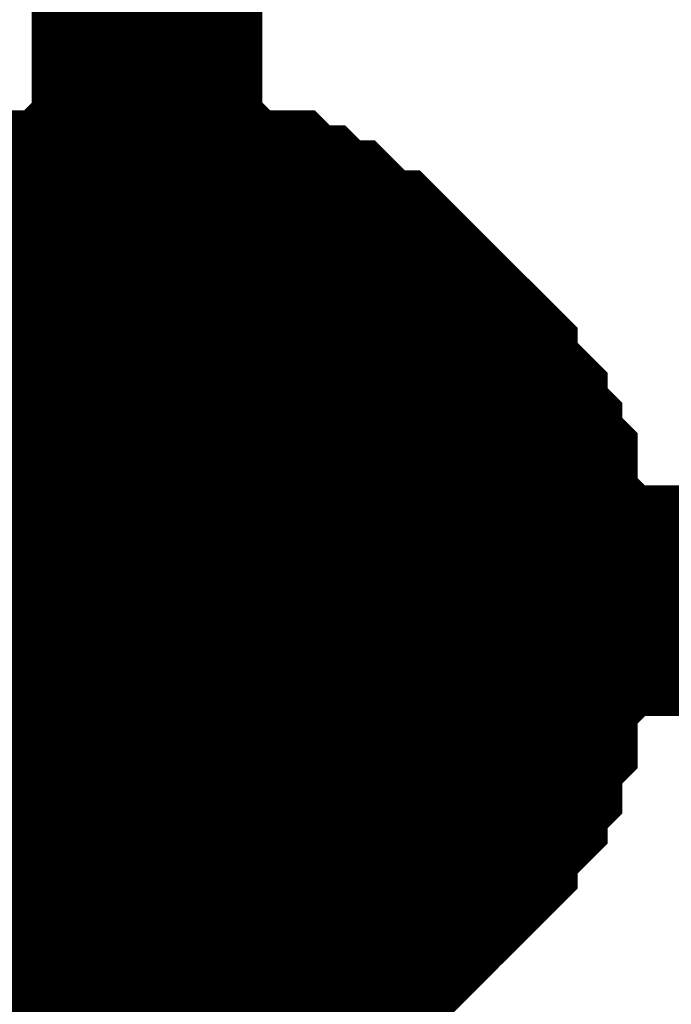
# Model space of a CAD drawing. Header units: inches. Extents: x 0 to 292, y 0 to 193.
# Tile 114 of 189: x 140.819 to 141.665, y 128.253 to 129.533. Entities that reach past the tile are written whole.
import ezdxf

# ---------------------------------------------------------------- set-up
doc = ezdxf.new("R2010")
doc.units = ezdxf.units.IN
doc.layers.add('Sheet', color=255, linetype='Continuous')

msp = doc.modelspace()

# ---------------------------------------------------------------- linework, layer by layer
at = {"layer": 'Sheet'}
for points in [[(116.6491, 125.7957, 0.2997, 0.2997, 0), (140.9842, 125.7957, 0.2997, 0.2997, 0), (140.9842, 128.7778, 0.2997, 0.2997, 0), (140.9842, 141.2131, 0.2997, 0.2997, 0), (140.9842, 144.1563, 0.2997, 0.2997, 0)], [(140.653, 129.1676, 0.2997, 0.2997, 0), (140.6725, 129.1871, 0.2997, 0.2997, 0), (140.692, 129.1871, 0.2997, 0.2997, 0), (140.7115, 129.2066, 0.2997, 0.2997, 0), (140.7309, 129.2261, 0.2997, 0.2997, 0), (140.7504, 129.2261, 0.2997, 0.2997, 0), (140.7894, 129.2456, 0.2997, 0.2997, 0), (140.8089, 129.2456, 0.2997, 0.2997, 0), (140.8284, 129.2651, 0.2997, 0.2997, 0), (140.8478, 129.2651, 0.2997, 0.2997, 0), (140.8868, 129.2651, 0.2997, 0.2997, 0), (140.9063, 129.2846, 0.2997, 0.2997, 0), (140.9258, 129.2846, 0.2997, 0.2997, 0), (140.9647, 129.2846, 0.2997, 0.2997, 0), (140.9842, 129.2846, 0.2997, 0.2997, 0)], [(140.653, 129.1676, 0.2997, 0.2997, 0), (140.6725, 129.1871, 0.2997, 0.2997, 0), (140.692, 129.1871, 0.2997, 0.2997, 0), (140.7115, 129.2066, 0.2997, 0.2997, 0), (140.7309, 129.2261, 0.2997, 0.2997, 0), (140.7504, 129.2261, 0.2997, 0.2997, 0), (140.7894, 129.2456, 0.2997, 0.2997, 0), (140.8089, 129.2456, 0.2997, 0.2997, 0), (140.8284, 129.2651, 0.2997, 0.2997, 0), (140.8478, 129.2651, 0.2997, 0.2997, 0), (140.8868, 129.2651, 0.2997, 0.2997, 0), (140.9063, 129.2846, 0.2997, 0.2997, 0), (140.9258, 129.2846, 0.2997, 0.2997, 0), (140.9647, 129.2846, 0.2997, 0.2997, 0), (140.9842, 129.2846, 0.2997, 0.2997, 0)], [(140.653, 129.1676, 0.2997, 0.2997, 0), (140.6725, 129.1871, 0.2997, 0.2997, 0), (140.692, 129.1871, 0.2997, 0.2997, 0), (140.7115, 129.2066, 0.2997, 0.2997, 0), (140.7309, 129.2261, 0.2997, 0.2997, 0), (140.7504, 129.2261, 0.2997, 0.2997, 0), (140.7894, 129.2456, 0.2997, 0.2997, 0), (140.8089, 129.2456, 0.2997, 0.2997, 0), (140.8284, 129.2651, 0.2997, 0.2997, 0), (140.8478, 129.2651, 0.2997, 0.2997, 0), (140.8868, 129.2651, 0.2997, 0.2997, 0), (140.9063, 129.2846, 0.2997, 0.2997, 0), (140.9258, 129.2846, 0.2997, 0.2997, 0), (140.9647, 129.2846, 0.2997, 0.2997, 0), (140.9842, 129.2846, 0.2997, 0.2997, 0)], [(140.653, 129.1676, 0.2997, 0.2997, 0), (140.6725, 129.1871, 0.2997, 0.2997, 0), (140.692, 129.1871, 0.2997, 0.2997, 0), (140.7115, 129.2066, 0.2997, 0.2997, 0), (140.7309, 129.2261, 0.2997, 0.2997, 0), (140.7504, 129.2261, 0.2997, 0.2997, 0), (140.7894, 129.2456, 0.2997, 0.2997, 0), (140.8089, 129.2456, 0.2997, 0.2997, 0), (140.8284, 129.2651, 0.2997, 0.2997, 0), (140.8478, 129.2651, 0.2997, 0.2997, 0), (140.8868, 129.2651, 0.2997, 0.2997, 0), (140.9063, 129.2846, 0.2997, 0.2997, 0), (140.9258, 129.2846, 0.2997, 0.2997, 0), (140.9647, 129.2846, 0.2997, 0.2997, 0), (140.9842, 129.2846, 0.2997, 0.2997, 0)], [(140.9842, 129.2846, 0.2997, 0.2997, 0), (140.9842, 129.2846, 0.2997, 0.2997, 0)], [(140.9842, 129.2846, 0.2997, 0.2997, 0), (141.0037, 129.2846, 0.2997, 0.2997, 0), (141.0427, 129.2846, 0.2997, 0.2997, 0), (141.0622, 129.2846, 0.2997, 0.2997, 0), (141.0817, 129.2651, 0.2997, 0.2997, 0), (141.1011, 129.2651, 0.2997, 0.2997, 0), (141.1401, 129.2651, 0.2997, 0.2997, 0), (141.1596, 129.2456, 0.2997, 0.2997, 0), (141.1791, 129.2456, 0.2997, 0.2997, 0), (141.1986, 129.2261, 0.2997, 0.2997, 0), (141.218, 129.2261, 0.2997, 0.2997, 0), (141.2375, 129.2066, 0.2997, 0.2997, 0), (141.257, 129.1871, 0.2997, 0.2997, 0), (141.2765, 129.1871, 0.2997, 0.2997, 0), (141.296, 129.1676, 0.2997, 0.2997, 0), (141.3155, 129.1481, 0.2997, 0.2997, 0), (141.3349, 129.1286, 0.2997, 0.2997, 0), (141.3544, 129.1091, 0.2997, 0.2997, 0), (141.3739, 129.0897, 0.2997, 0.2997, 0), (141.3934, 129.0702, 0.2997, 0.2997, 0), (141.3934, 129.0507, 0.2997, 0.2997, 0), (141.4129, 129.0312, 0.2997, 0.2997, 0), (141.4324, 129.0117, 0.2997, 0.2997, 0), (141.4324, 128.9922, 0.2997, 0.2997, 0), (141.4518, 128.9727, 0.2997, 0.2997, 0), (141.4518, 128.9532, 0.2997, 0.2997, 0), (141.4713, 128.9337, 0.2997, 0.2997, 0), (141.4713, 128.8947, 0.2997, 0.2997, 0), (141.4713, 128.8753, 0.2997, 0.2997, 0), (141.4908, 128.8558, 0.2997, 0.2997, 0), (141.4908, 128.8363, 0.2997, 0.2997, 0), (141.4908, 128.7973, 0.2997, 0.2997, 0), (141.4908, 128.7778, 0.2997, 0.2997, 0)], [(140.9842, 129.2846, 0.2997, 0.2997, 0), (140.9842, 129.2846, 0.2997, 0.2997, 0)], [(140.9842, 129.2846, 0.2997, 0.2997, 0), (141.0037, 129.2846, 0.2997, 0.2997, 0), (141.0427, 129.2846, 0.2997, 0.2997, 0), (141.0622, 129.2846, 0.2997, 0.2997, 0), (141.0817, 129.2651, 0.2997, 0.2997, 0), (141.1011, 129.2651, 0.2997, 0.2997, 0), (141.1401, 129.2651, 0.2997, 0.2997, 0), (141.1596, 129.2456, 0.2997, 0.2997, 0), (141.1791, 129.2456, 0.2997, 0.2997, 0), (141.1986, 129.2261, 0.2997, 0.2997, 0), (141.218, 129.2261, 0.2997, 0.2997, 0), (141.2375, 129.2066, 0.2997, 0.2997, 0), (141.257, 129.1871, 0.2997, 0.2997, 0), (141.2765, 129.1871, 0.2997, 0.2997, 0), (141.296, 129.1676, 0.2997, 0.2997, 0), (141.3155, 129.1481, 0.2997, 0.2997, 0), (141.3349, 129.1286, 0.2997, 0.2997, 0), (141.3544, 129.1091, 0.2997, 0.2997, 0), (141.3739, 129.0897, 0.2997, 0.2997, 0), (141.3934, 129.0702, 0.2997, 0.2997, 0), (141.3934, 129.0507, 0.2997, 0.2997, 0), (141.4129, 129.0312, 0.2997, 0.2997, 0), (141.4324, 129.0117, 0.2997, 0.2997, 0), (141.4324, 128.9922, 0.2997, 0.2997, 0), (141.4518, 128.9727, 0.2997, 0.2997, 0), (141.4518, 128.9532, 0.2997, 0.2997, 0), (141.4713, 128.9337, 0.2997, 0.2997, 0), (141.4713, 128.8947, 0.2997, 0.2997, 0), (141.4713, 128.8753, 0.2997, 0.2997, 0), (141.4908, 128.8558, 0.2997, 0.2997, 0), (141.4908, 128.8363, 0.2997, 0.2997, 0), (141.4908, 128.7973, 0.2997, 0.2997, 0), (141.4908, 128.7778, 0.2997, 0.2997, 0)], [(140.9842, 129.2846, 0.2997, 0.2997, 0), (140.9842, 129.2846, 0.2997, 0.2997, 0)], [(140.9842, 129.2846, 0.2997, 0.2997, 0), (141.0037, 129.2846, 0.2997, 0.2997, 0), (141.0427, 129.2846, 0.2997, 0.2997, 0), (141.0622, 129.2846, 0.2997, 0.2997, 0), (141.0817, 129.2651, 0.2997, 0.2997, 0), (141.1011, 129.2651, 0.2997, 0.2997, 0), (141.1401, 129.2651, 0.2997, 0.2997, 0), (141.1596, 129.2456, 0.2997, 0.2997, 0), (141.1791, 129.2456, 0.2997, 0.2997, 0), (141.1986, 129.2261, 0.2997, 0.2997, 0), (141.218, 129.2261, 0.2997, 0.2997, 0), (141.2375, 129.2066, 0.2997, 0.2997, 0), (141.257, 129.1871, 0.2997, 0.2997, 0), (141.2765, 129.1871, 0.2997, 0.2997, 0), (141.296, 129.1676, 0.2997, 0.2997, 0), (141.3155, 129.1481, 0.2997, 0.2997, 0), (141.3349, 129.1286, 0.2997, 0.2997, 0), (141.3544, 129.1091, 0.2997, 0.2997, 0), (141.3739, 129.0897, 0.2997, 0.2997, 0), (141.3934, 129.0702, 0.2997, 0.2997, 0), (141.3934, 129.0507, 0.2997, 0.2997, 0), (141.4129, 129.0312, 0.2997, 0.2997, 0), (141.4324, 129.0117, 0.2997, 0.2997, 0), (141.4324, 128.9922, 0.2997, 0.2997, 0), (141.4518, 128.9727, 0.2997, 0.2997, 0), (141.4518, 128.9532, 0.2997, 0.2997, 0), (141.4713, 128.9337, 0.2997, 0.2997, 0), (141.4713, 128.8947, 0.2997, 0.2997, 0), (141.4713, 128.8753, 0.2997, 0.2997, 0), (141.4908, 128.8558, 0.2997, 0.2997, 0), (141.4908, 128.8363, 0.2997, 0.2997, 0), (141.4908, 128.7973, 0.2997, 0.2997, 0), (141.4908, 128.7778, 0.2997, 0.2997, 0)], [(140.9842, 129.2846, 0.2997, 0.2997, 0), (140.9842, 129.2846, 0.2997, 0.2997, 0)], [(140.9842, 129.2846, 0.2997, 0.2997, 0), (141.0037, 129.2846, 0.2997, 0.2997, 0), (141.0427, 129.2846, 0.2997, 0.2997, 0), (141.0622, 129.2846, 0.2997, 0.2997, 0), (141.0817, 129.2651, 0.2997, 0.2997, 0), (141.1011, 129.2651, 0.2997, 0.2997, 0), (141.1401, 129.2651, 0.2997, 0.2997, 0), (141.1596, 129.2456, 0.2997, 0.2997, 0), (141.1791, 129.2456, 0.2997, 0.2997, 0), (141.1986, 129.2261, 0.2997, 0.2997, 0), (141.218, 129.2261, 0.2997, 0.2997, 0), (141.2375, 129.2066, 0.2997, 0.2997, 0), (141.257, 129.1871, 0.2997, 0.2997, 0), (141.2765, 129.1871, 0.2997, 0.2997, 0), (141.296, 129.1676, 0.2997, 0.2997, 0), (141.3155, 129.1481, 0.2997, 0.2997, 0), (141.3349, 129.1286, 0.2997, 0.2997, 0), (141.3544, 129.1091, 0.2997, 0.2997, 0), (141.3739, 129.0897, 0.2997, 0.2997, 0), (141.3934, 129.0702, 0.2997, 0.2997, 0), (141.3934, 129.0507, 0.2997, 0.2997, 0), (141.4129, 129.0312, 0.2997, 0.2997, 0), (141.4324, 129.0117, 0.2997, 0.2997, 0), (141.4324, 128.9922, 0.2997, 0.2997, 0), (141.4518, 128.9727, 0.2997, 0.2997, 0), (141.4518, 128.9532, 0.2997, 0.2997, 0), (141.4713, 128.9337, 0.2997, 0.2997, 0), (141.4713, 128.8947, 0.2997, 0.2997, 0), (141.4713, 128.8753, 0.2997, 0.2997, 0), (141.4908, 128.8558, 0.2997, 0.2997, 0), (141.4908, 128.8363, 0.2997, 0.2997, 0), (141.4908, 128.7973, 0.2997, 0.2997, 0), (141.4908, 128.7778, 0.2997, 0.2997, 0)], [(140.7504, 129.2261, 0.0991, 0.0991, 0), (140.7894, 129.2456, 0.0991, 0.0991, 0), (140.8089, 129.2456, 0.0991, 0.0991, 0), (140.8284, 129.2651, 0.0991, 0.0991, 0), (140.8478, 129.2651, 0.0991, 0.0991, 0), (140.8868, 129.2651, 0.0991, 0.0991, 0), (140.9063, 129.2846, 0.0991, 0.0991, 0), (140.9258, 129.2846, 0.0991, 0.0991, 0), (140.9647, 129.2846, 0.0991, 0.0991, 0), (140.9842, 129.2846, 0.0991, 0.0991, 0)], [(140.7504, 129.2261, 0.0991, 0.0991, 0), (140.7894, 129.2456, 0.0991, 0.0991, 0), (140.8089, 129.2456, 0.0991, 0.0991, 0), (140.8284, 129.2651, 0.0991, 0.0991, 0), (140.8478, 129.2651, 0.0991, 0.0991, 0), (140.8868, 129.2651, 0.0991, 0.0991, 0), (140.9063, 129.2846, 0.0991, 0.0991, 0), (140.9258, 129.2846, 0.0991, 0.0991, 0), (140.9647, 129.2846, 0.0991, 0.0991, 0), (140.9842, 129.2846, 0.0991, 0.0991, 0)], [(140.7504, 129.2261, 0.0991, 0.0991, 0), (140.7894, 129.2456, 0.0991, 0.0991, 0), (140.8089, 129.2456, 0.0991, 0.0991, 0), (140.8284, 129.2651, 0.0991, 0.0991, 0), (140.8478, 129.2651, 0.0991, 0.0991, 0), (140.8868, 129.2651, 0.0991, 0.0991, 0), (140.9063, 129.2846, 0.0991, 0.0991, 0), (140.9258, 129.2846, 0.0991, 0.0991, 0), (140.9647, 129.2846, 0.0991, 0.0991, 0), (140.9842, 129.2846, 0.0991, 0.0991, 0)], [(140.7504, 129.2261, 0.0991, 0.0991, 0), (140.7894, 129.2456, 0.0991, 0.0991, 0), (140.8089, 129.2456, 0.0991, 0.0991, 0), (140.8284, 129.2651, 0.0991, 0.0991, 0), (140.8478, 129.2651, 0.0991, 0.0991, 0), (140.8868, 129.2651, 0.0991, 0.0991, 0), (140.9063, 129.2846, 0.0991, 0.0991, 0), (140.9258, 129.2846, 0.0991, 0.0991, 0), (140.9647, 129.2846, 0.0991, 0.0991, 0), (140.9842, 129.2846, 0.0991, 0.0991, 0)], [(140.9842, 129.2846, 0.0991, 0.0991, 0), (140.9842, 129.2846, 0.0991, 0.0991, 0)], [(140.9842, 129.2846, 0.0991, 0.0991, 0), (141.0037, 129.2846, 0.0991, 0.0991, 0), (141.0427, 129.2846, 0.0991, 0.0991, 0), (141.0622, 129.2846, 0.0991, 0.0991, 0), (141.0817, 129.2651, 0.0991, 0.0991, 0), (141.1011, 129.2651, 0.0991, 0.0991, 0), (141.1401, 129.2651, 0.0991, 0.0991, 0), (141.1596, 129.2456, 0.0991, 0.0991, 0), (141.1791, 129.2456, 0.0991, 0.0991, 0), (141.1986, 129.2261, 0.0991, 0.0991, 0), (141.218, 129.2261, 0.0991, 0.0991, 0), (141.2375, 129.2066, 0.0991, 0.0991, 0), (141.257, 129.1871, 0.0991, 0.0991, 0), (141.2765, 129.1871, 0.0991, 0.0991, 0), (141.296, 129.1676, 0.0991, 0.0991, 0), (141.3155, 129.1481, 0.0991, 0.0991, 0), (141.3349, 129.1286, 0.0991, 0.0991, 0), (141.3544, 129.1091, 0.0991, 0.0991, 0), (141.3739, 129.0897, 0.0991, 0.0991, 0), (141.3934, 129.0702, 0.0991, 0.0991, 0), (141.3934, 129.0507, 0.0991, 0.0991, 0), (141.4129, 129.0312, 0.0991, 0.0991, 0), (141.4324, 129.0117, 0.0991, 0.0991, 0), (141.4324, 128.9922, 0.0991, 0.0991, 0), (141.4518, 128.9727, 0.0991, 0.0991, 0), (141.4518, 128.9532, 0.0991, 0.0991, 0), (141.4713, 128.9337, 0.0991, 0.0991, 0), (141.4713, 128.8947, 0.0991, 0.0991, 0), (141.4713, 128.8753, 0.0991, 0.0991, 0), (141.4908, 128.8558, 0.0991, 0.0991, 0), (141.4908, 128.8363, 0.0991, 0.0991, 0), (141.4908, 128.7973, 0.0991, 0.0991, 0), (141.4908, 128.7778, 0.0991, 0.0991, 0)], [(140.9842, 129.2846, 0.0991, 0.0991, 0), (140.9842, 129.2846, 0.0991, 0.0991, 0)], [(140.9842, 129.2846, 0.0991, 0.0991, 0), (141.0037, 129.2846, 0.0991, 0.0991, 0), (141.0427, 129.2846, 0.0991, 0.0991, 0), (141.0622, 129.2846, 0.0991, 0.0991, 0), (141.0817, 129.2651, 0.0991, 0.0991, 0), (141.1011, 129.2651, 0.0991, 0.0991, 0), (141.1401, 129.2651, 0.0991, 0.0991, 0), (141.1596, 129.2456, 0.0991, 0.0991, 0), (141.1791, 129.2456, 0.0991, 0.0991, 0), (141.1986, 129.2261, 0.0991, 0.0991, 0), (141.218, 129.2261, 0.0991, 0.0991, 0), (141.2375, 129.2066, 0.0991, 0.0991, 0), (141.257, 129.1871, 0.0991, 0.0991, 0), (141.2765, 129.1871, 0.0991, 0.0991, 0), (141.296, 129.1676, 0.0991, 0.0991, 0), (141.3155, 129.1481, 0.0991, 0.0991, 0), (141.3349, 129.1286, 0.0991, 0.0991, 0), (141.3544, 129.1091, 0.0991, 0.0991, 0), (141.3739, 129.0897, 0.0991, 0.0991, 0), (141.3934, 129.0702, 0.0991, 0.0991, 0), (141.3934, 129.0507, 0.0991, 0.0991, 0), (141.4129, 129.0312, 0.0991, 0.0991, 0), (141.4324, 129.0117, 0.0991, 0.0991, 0), (141.4324, 128.9922, 0.0991, 0.0991, 0), (141.4518, 128.9727, 0.0991, 0.0991, 0), (141.4518, 128.9532, 0.0991, 0.0991, 0), (141.4713, 128.9337, 0.0991, 0.0991, 0), (141.4713, 128.8947, 0.0991, 0.0991, 0), (141.4713, 128.8753, 0.0991, 0.0991, 0), (141.4908, 128.8558, 0.0991, 0.0991, 0), (141.4908, 128.8363, 0.0991, 0.0991, 0), (141.4908, 128.7973, 0.0991, 0.0991, 0), (141.4908, 128.7778, 0.0991, 0.0991, 0)], [(140.9842, 129.2846, 0.0991, 0.0991, 0), (140.9842, 129.2846, 0.0991, 0.0991, 0)], [(140.9842, 129.2846, 0.0991, 0.0991, 0), (141.0037, 129.2846, 0.0991, 0.0991, 0), (141.0427, 129.2846, 0.0991, 0.0991, 0), (141.0622, 129.2846, 0.0991, 0.0991, 0), (141.0817, 129.2651, 0.0991, 0.0991, 0), (141.1011, 129.2651, 0.0991, 0.0991, 0), (141.1401, 129.2651, 0.0991, 0.0991, 0), (141.1596, 129.2456, 0.0991, 0.0991, 0), (141.1791, 129.2456, 0.0991, 0.0991, 0), (141.1986, 129.2261, 0.0991, 0.0991, 0), (141.218, 129.2261, 0.0991, 0.0991, 0), (141.2375, 129.2066, 0.0991, 0.0991, 0), (141.257, 129.1871, 0.0991, 0.0991, 0), (141.2765, 129.1871, 0.0991, 0.0991, 0), (141.296, 129.1676, 0.0991, 0.0991, 0), (141.3155, 129.1481, 0.0991, 0.0991, 0), (141.3349, 129.1286, 0.0991, 0.0991, 0), (141.3544, 129.1091, 0.0991, 0.0991, 0), (141.3739, 129.0897, 0.0991, 0.0991, 0), (141.3934, 129.0702, 0.0991, 0.0991, 0), (141.3934, 129.0507, 0.0991, 0.0991, 0), (141.4129, 129.0312, 0.0991, 0.0991, 0), (141.4324, 129.0117, 0.0991, 0.0991, 0), (141.4324, 128.9922, 0.0991, 0.0991, 0), (141.4518, 128.9727, 0.0991, 0.0991, 0), (141.4518, 128.9532, 0.0991, 0.0991, 0), (141.4713, 128.9337, 0.0991, 0.0991, 0), (141.4713, 128.8947, 0.0991, 0.0991, 0), (141.4713, 128.8753, 0.0991, 0.0991, 0), (141.4908, 128.8558, 0.0991, 0.0991, 0), (141.4908, 128.8363, 0.0991, 0.0991, 0), (141.4908, 128.7973, 0.0991, 0.0991, 0), (141.4908, 128.7778, 0.0991, 0.0991, 0)], [(140.9842, 129.2846, 0.0991, 0.0991, 0), (140.9842, 129.2846, 0.0991, 0.0991, 0)], [(140.9842, 129.2846, 0.0991, 0.0991, 0), (141.0037, 129.2846, 0.0991, 0.0991, 0), (141.0427, 129.2846, 0.0991, 0.0991, 0), (141.0622, 129.2846, 0.0991, 0.0991, 0), (141.0817, 129.2651, 0.0991, 0.0991, 0), (141.1011, 129.2651, 0.0991, 0.0991, 0), (141.1401, 129.2651, 0.0991, 0.0991, 0), (141.1596, 129.2456, 0.0991, 0.0991, 0), (141.1791, 129.2456, 0.0991, 0.0991, 0), (141.1986, 129.2261, 0.0991, 0.0991, 0), (141.218, 129.2261, 0.0991, 0.0991, 0), (141.2375, 129.2066, 0.0991, 0.0991, 0), (141.257, 129.1871, 0.0991, 0.0991, 0), (141.2765, 129.1871, 0.0991, 0.0991, 0), (141.296, 129.1676, 0.0991, 0.0991, 0), (141.3155, 129.1481, 0.0991, 0.0991, 0), (141.3349, 129.1286, 0.0991, 0.0991, 0), (141.3544, 129.1091, 0.0991, 0.0991, 0), (141.3739, 129.0897, 0.0991, 0.0991, 0), (141.3934, 129.0702, 0.0991, 0.0991, 0), (141.3934, 129.0507, 0.0991, 0.0991, 0), (141.4129, 129.0312, 0.0991, 0.0991, 0), (141.4324, 129.0117, 0.0991, 0.0991, 0), (141.4324, 128.9922, 0.0991, 0.0991, 0), (141.4518, 128.9727, 0.0991, 0.0991, 0), (141.4518, 128.9532, 0.0991, 0.0991, 0), (141.4713, 128.9337, 0.0991, 0.0991, 0), (141.4713, 128.8947, 0.0991, 0.0991, 0), (141.4713, 128.8753, 0.0991, 0.0991, 0), (141.4908, 128.8558, 0.0991, 0.0991, 0), (141.4908, 128.8363, 0.0991, 0.0991, 0), (141.4908, 128.7973, 0.0991, 0.0991, 0), (141.4908, 128.7778, 0.0991, 0.0991, 0)], [(141.4908, 128.7778, 0.2997, 0.2997, 0), (141.4908, 128.7583, 0.2997, 0.2997, 0), (141.4908, 128.7193, 0.2997, 0.2997, 0), (141.4908, 128.6998, 0.2997, 0.2997, 0), (141.4713, 128.6803, 0.2997, 0.2997, 0), (141.4713, 128.6414, 0.2997, 0.2997, 0), (141.4713, 128.6219, 0.2997, 0.2997, 0), (141.4518, 128.6024, 0.2997, 0.2997, 0), (141.4518, 128.5634, 0.2997, 0.2997, 0), (141.4324, 128.5439, 0.2997, 0.2997, 0), (141.4324, 128.5244, 0.2997, 0.2997, 0), (141.4129, 128.5049, 0.2997, 0.2997, 0), (141.3934, 128.4854, 0.2997, 0.2997, 0), (141.3934, 128.4659, 0.2997, 0.2997, 0), (141.3739, 128.4464, 0.2997, 0.2997, 0), (141.3544, 128.427, 0.2997, 0.2997, 0), (141.3349, 128.4075, 0.2997, 0.2997, 0), (141.3155, 128.388, 0.2997, 0.2997, 0), (141.296, 128.3685, 0.2997, 0.2997, 0), (141.2765, 128.349, 0.2997, 0.2997, 0), (141.257, 128.349, 0.2997, 0.2997, 0), (141.2375, 128.3295, 0.2997, 0.2997, 0), (141.218, 128.31, 0.2997, 0.2997, 0), (141.1986, 128.31, 0.2997, 0.2997, 0), (141.1791, 128.2905, 0.2997, 0.2997, 0), (141.1596, 128.2905, 0.2997, 0.2997, 0), (141.1401, 128.271, 0.2997, 0.2997, 0), (141.1011, 128.271, 0.2997, 0.2997, 0), (141.0817, 128.271, 0.2997, 0.2997, 0), (141.0622, 128.2515, 0.2997, 0.2997, 0), (141.0427, 128.2515, 0.2997, 0.2997, 0), (141.0037, 128.2515, 0.2997, 0.2997, 0), (140.9842, 128.2515, 0.2997, 0.2997, 0)], [(143.5171, 128.7778, 0.2997, 0.2997, 0), (140.9842, 128.7778, 0.2997, 0.2997, 0)], [(141.4908, 128.7778, 0.2997, 0.2997, 0), (141.4908, 128.7583, 0.2997, 0.2997, 0), (141.4908, 128.7193, 0.2997, 0.2997, 0), (141.4908, 128.6998, 0.2997, 0.2997, 0), (141.4713, 128.6803, 0.2997, 0.2997, 0), (141.4713, 128.6414, 0.2997, 0.2997, 0), (141.4713, 128.6219, 0.2997, 0.2997, 0), (141.4518, 128.6024, 0.2997, 0.2997, 0), (141.4518, 128.5634, 0.2997, 0.2997, 0), (141.4324, 128.5439, 0.2997, 0.2997, 0), (141.4324, 128.5244, 0.2997, 0.2997, 0), (141.4129, 128.5049, 0.2997, 0.2997, 0), (141.3934, 128.4854, 0.2997, 0.2997, 0), (141.3934, 128.4659, 0.2997, 0.2997, 0), (141.3739, 128.4464, 0.2997, 0.2997, 0), (141.3544, 128.427, 0.2997, 0.2997, 0), (141.3349, 128.4075, 0.2997, 0.2997, 0), (141.3155, 128.388, 0.2997, 0.2997, 0), (141.296, 128.3685, 0.2997, 0.2997, 0), (141.2765, 128.349, 0.2997, 0.2997, 0), (141.257, 128.349, 0.2997, 0.2997, 0), (141.2375, 128.3295, 0.2997, 0.2997, 0), (141.218, 128.31, 0.2997, 0.2997, 0), (141.1986, 128.31, 0.2997, 0.2997, 0), (141.1791, 128.2905, 0.2997, 0.2997, 0), (141.1596, 128.2905, 0.2997, 0.2997, 0), (141.1401, 128.271, 0.2997, 0.2997, 0), (141.1011, 128.271, 0.2997, 0.2997, 0), (141.0817, 128.271, 0.2997, 0.2997, 0), (141.0622, 128.2515, 0.2997, 0.2997, 0), (141.0427, 128.2515, 0.2997, 0.2997, 0), (141.0037, 128.2515, 0.2997, 0.2997, 0), (140.9842, 128.2515, 0.2997, 0.2997, 0)], [(141.4908, 128.7778, 0.2997, 0.2997, 0), (141.4908, 128.7583, 0.2997, 0.2997, 0), (141.4908, 128.7193, 0.2997, 0.2997, 0), (141.4908, 128.6998, 0.2997, 0.2997, 0), (141.4713, 128.6803, 0.2997, 0.2997, 0), (141.4713, 128.6414, 0.2997, 0.2997, 0), (141.4713, 128.6219, 0.2997, 0.2997, 0), (141.4518, 128.6024, 0.2997, 0.2997, 0), (141.4518, 128.5634, 0.2997, 0.2997, 0), (141.4324, 128.5439, 0.2997, 0.2997, 0), (141.4324, 128.5244, 0.2997, 0.2997, 0), (141.4129, 128.5049, 0.2997, 0.2997, 0), (141.3934, 128.4854, 0.2997, 0.2997, 0), (141.3934, 128.4659, 0.2997, 0.2997, 0), (141.3739, 128.4464, 0.2997, 0.2997, 0), (141.3544, 128.427, 0.2997, 0.2997, 0), (141.3349, 128.4075, 0.2997, 0.2997, 0), (141.3155, 128.388, 0.2997, 0.2997, 0), (141.296, 128.3685, 0.2997, 0.2997, 0), (141.2765, 128.349, 0.2997, 0.2997, 0), (141.257, 128.349, 0.2997, 0.2997, 0), (141.2375, 128.3295, 0.2997, 0.2997, 0), (141.218, 128.31, 0.2997, 0.2997, 0), (141.1986, 128.31, 0.2997, 0.2997, 0), (141.1791, 128.2905, 0.2997, 0.2997, 0), (141.1596, 128.2905, 0.2997, 0.2997, 0), (141.1401, 128.271, 0.2997, 0.2997, 0), (141.1011, 128.271, 0.2997, 0.2997, 0), (141.0817, 128.271, 0.2997, 0.2997, 0), (141.0622, 128.2515, 0.2997, 0.2997, 0), (141.0427, 128.2515, 0.2997, 0.2997, 0), (141.0037, 128.2515, 0.2997, 0.2997, 0), (140.9842, 128.2515, 0.2997, 0.2997, 0)], [(141.4908, 128.7778, 0.2997, 0.2997, 0), (141.4908, 128.7583, 0.2997, 0.2997, 0), (141.4908, 128.7193, 0.2997, 0.2997, 0), (141.4908, 128.6998, 0.2997, 0.2997, 0), (141.4713, 128.6803, 0.2997, 0.2997, 0), (141.4713, 128.6414, 0.2997, 0.2997, 0), (141.4713, 128.6219, 0.2997, 0.2997, 0), (141.4518, 128.6024, 0.2997, 0.2997, 0), (141.4518, 128.5634, 0.2997, 0.2997, 0), (141.4324, 128.5439, 0.2997, 0.2997, 0), (141.4324, 128.5244, 0.2997, 0.2997, 0), (141.4129, 128.5049, 0.2997, 0.2997, 0), (141.3934, 128.4854, 0.2997, 0.2997, 0), (141.3934, 128.4659, 0.2997, 0.2997, 0), (141.3739, 128.4464, 0.2997, 0.2997, 0), (141.3544, 128.427, 0.2997, 0.2997, 0), (141.3349, 128.4075, 0.2997, 0.2997, 0), (141.3155, 128.388, 0.2997, 0.2997, 0), (141.296, 128.3685, 0.2997, 0.2997, 0), (141.2765, 128.349, 0.2997, 0.2997, 0), (141.257, 128.349, 0.2997, 0.2997, 0), (141.2375, 128.3295, 0.2997, 0.2997, 0), (141.218, 128.31, 0.2997, 0.2997, 0), (141.1986, 128.31, 0.2997, 0.2997, 0), (141.1791, 128.2905, 0.2997, 0.2997, 0), (141.1596, 128.2905, 0.2997, 0.2997, 0), (141.1401, 128.271, 0.2997, 0.2997, 0), (141.1011, 128.271, 0.2997, 0.2997, 0), (141.0817, 128.271, 0.2997, 0.2997, 0), (141.0622, 128.2515, 0.2997, 0.2997, 0), (141.0427, 128.2515, 0.2997, 0.2997, 0), (141.0037, 128.2515, 0.2997, 0.2997, 0), (140.9842, 128.2515, 0.2997, 0.2997, 0)], [(141.4908, 128.7778, 0.2997, 0.2997, 0), (141.4908, 128.7778, 0.2997, 0.2997, 0), (141.4908, 128.7778, 0.2997, 0.2997, 0), (141.4908, 128.7778, 0.2997, 0.2997, 0), (141.4908, 128.7778, 0.2997, 0.2997, 0), (141.4908, 128.7778, 0.2997, 0.2997, 0), (141.4908, 128.7778, 0.2997, 0.2997, 0), (141.4908, 128.7778, 0.2997, 0.2997, 0), (141.4908, 128.7778, 0.2997, 0.2997, 0), (141.4908, 128.7778, 0.2997, 0.2997, 0), (141.4908, 128.7778, 0.2997, 0.2997, 0), (141.4908, 128.7778, 0.2997, 0.2997, 0), (141.4908, 128.7778, 0.2997, 0.2997, 0), (141.4908, 128.7778, 0.2997, 0.2997, 0), (141.4908, 128.7778, 0.2997, 0.2997, 0), (141.4908, 128.7778, 0.2997, 0.2997, 0), (141.4908, 128.7778, 0.2997, 0.2997, 0), (141.4908, 128.7778, 0.2997, 0.2997, 0), (141.4908, 128.7778, 0.2997, 0.2997, 0), (141.4908, 128.7778, 0.2997, 0.2997, 0), (141.4908, 128.7778, 0.2997, 0.2997, 0), (141.4908, 128.7778, 0.2997, 0.2997, 0), (141.4908, 128.7778, 0.2997, 0.2997, 0), (141.4908, 128.7778, 0.2997, 0.2997, 0), (141.4908, 128.7778, 0.2997, 0.2997, 0), (141.4908, 128.7778, 0.2997, 0.2997, 0), (141.4908, 128.7778, 0.2997, 0.2997, 0), (141.4908, 128.7778, 0.2997, 0.2997, 0), (141.4908, 128.7778, 0.2997, 0.2997, 0), (141.4908, 128.7778, 0.2997, 0.2997, 0), (141.4908, 128.7778, 0.2997, 0.2997, 0), (141.4908, 128.7778, 0.2997, 0.2997, 0), (141.4908, 128.7778, 0.2997, 0.2997, 0)], [(141.4908, 128.7778, 0.2997, 0.2997, 0), (141.4908, 128.7778, 0.2997, 0.2997, 0)], [(141.4908, 128.7778, 0.2997, 0.2997, 0), (141.4908, 128.7778, 0.2997, 0.2997, 0), (141.4908, 128.7778, 0.2997, 0.2997, 0), (141.4908, 128.7778, 0.2997, 0.2997, 0), (141.4908, 128.7778, 0.2997, 0.2997, 0), (141.4908, 128.7778, 0.2997, 0.2997, 0), (141.4908, 128.7778, 0.2997, 0.2997, 0), (141.4908, 128.7778, 0.2997, 0.2997, 0), (141.4908, 128.7778, 0.2997, 0.2997, 0), (141.4908, 128.7778, 0.2997, 0.2997, 0), (141.4908, 128.7778, 0.2997, 0.2997, 0), (141.4908, 128.7778, 0.2997, 0.2997, 0), (141.4908, 128.7778, 0.2997, 0.2997, 0), (141.4908, 128.7778, 0.2997, 0.2997, 0), (141.4908, 128.7778, 0.2997, 0.2997, 0), (141.4908, 128.7778, 0.2997, 0.2997, 0), (141.4908, 128.7778, 0.2997, 0.2997, 0), (141.4908, 128.7778, 0.2997, 0.2997, 0), (141.4908, 128.7778, 0.2997, 0.2997, 0), (141.4908, 128.7778, 0.2997, 0.2997, 0), (141.4908, 128.7778, 0.2997, 0.2997, 0), (141.4908, 128.7778, 0.2997, 0.2997, 0), (141.4908, 128.7778, 0.2997, 0.2997, 0), (141.4908, 128.7778, 0.2997, 0.2997, 0), (141.4908, 128.7778, 0.2997, 0.2997, 0), (141.4908, 128.7778, 0.2997, 0.2997, 0), (141.4908, 128.7778, 0.2997, 0.2997, 0), (141.4908, 128.7778, 0.2997, 0.2997, 0), (141.4908, 128.7778, 0.2997, 0.2997, 0), (141.4908, 128.7778, 0.2997, 0.2997, 0), (141.4908, 128.7778, 0.2997, 0.2997, 0), (141.4908, 128.7778, 0.2997, 0.2997, 0), (141.4908, 128.7778, 0.2997, 0.2997, 0)], [(141.4908, 128.7778, 0.2997, 0.2997, 0), (141.4908, 128.7778, 0.2997, 0.2997, 0)], [(141.4908, 128.7778, 0.2997, 0.2997, 0), (141.4908, 128.7778, 0.2997, 0.2997, 0), (141.4908, 128.7778, 0.2997, 0.2997, 0), (141.4908, 128.7778, 0.2997, 0.2997, 0), (141.4908, 128.7778, 0.2997, 0.2997, 0), (141.4908, 128.7778, 0.2997, 0.2997, 0), (141.4908, 128.7778, 0.2997, 0.2997, 0), (141.4908, 128.7778, 0.2997, 0.2997, 0), (141.4908, 128.7778, 0.2997, 0.2997, 0), (141.4908, 128.7778, 0.2997, 0.2997, 0), (141.4908, 128.7778, 0.2997, 0.2997, 0), (141.4908, 128.7778, 0.2997, 0.2997, 0), (141.4908, 128.7778, 0.2997, 0.2997, 0), (141.4908, 128.7778, 0.2997, 0.2997, 0), (141.4908, 128.7778, 0.2997, 0.2997, 0), (141.4908, 128.7778, 0.2997, 0.2997, 0), (141.4908, 128.7778, 0.2997, 0.2997, 0), (141.4908, 128.7778, 0.2997, 0.2997, 0), (141.4908, 128.7778, 0.2997, 0.2997, 0), (141.4908, 128.7778, 0.2997, 0.2997, 0), (141.4908, 128.7778, 0.2997, 0.2997, 0), (141.4908, 128.7778, 0.2997, 0.2997, 0), (141.4908, 128.7778, 0.2997, 0.2997, 0), (141.4908, 128.7778, 0.2997, 0.2997, 0), (141.4908, 128.7778, 0.2997, 0.2997, 0), (141.4908, 128.7778, 0.2997, 0.2997, 0), (141.4908, 128.7778, 0.2997, 0.2997, 0), (141.4908, 128.7778, 0.2997, 0.2997, 0), (141.4908, 128.7778, 0.2997, 0.2997, 0), (141.4908, 128.7778, 0.2997, 0.2997, 0), (141.4908, 128.7778, 0.2997, 0.2997, 0), (141.4908, 128.7778, 0.2997, 0.2997, 0), (141.4908, 128.7778, 0.2997, 0.2997, 0)], [(141.4908, 128.7778, 0.2997, 0.2997, 0), (141.4908, 128.7778, 0.2997, 0.2997, 0)], [(141.4908, 128.7778, 0.2997, 0.2997, 0), (141.4908, 128.7778, 0.2997, 0.2997, 0), (141.4908, 128.7778, 0.2997, 0.2997, 0), (141.4908, 128.7778, 0.2997, 0.2997, 0), (141.4908, 128.7778, 0.2997, 0.2997, 0), (141.4908, 128.7778, 0.2997, 0.2997, 0), (141.4908, 128.7778, 0.2997, 0.2997, 0), (141.4908, 128.7778, 0.2997, 0.2997, 0), (141.4908, 128.7778, 0.2997, 0.2997, 0), (141.4908, 128.7778, 0.2997, 0.2997, 0), (141.4908, 128.7778, 0.2997, 0.2997, 0), (141.4908, 128.7778, 0.2997, 0.2997, 0), (141.4908, 128.7778, 0.2997, 0.2997, 0), (141.4908, 128.7778, 0.2997, 0.2997, 0), (141.4908, 128.7778, 0.2997, 0.2997, 0), (141.4908, 128.7778, 0.2997, 0.2997, 0), (141.4908, 128.7778, 0.2997, 0.2997, 0), (141.4908, 128.7778, 0.2997, 0.2997, 0), (141.4908, 128.7778, 0.2997, 0.2997, 0), (141.4908, 128.7778, 0.2997, 0.2997, 0), (141.4908, 128.7778, 0.2997, 0.2997, 0), (141.4908, 128.7778, 0.2997, 0.2997, 0), (141.4908, 128.7778, 0.2997, 0.2997, 0), (141.4908, 128.7778, 0.2997, 0.2997, 0), (141.4908, 128.7778, 0.2997, 0.2997, 0), (141.4908, 128.7778, 0.2997, 0.2997, 0), (141.4908, 128.7778, 0.2997, 0.2997, 0), (141.4908, 128.7778, 0.2997, 0.2997, 0), (141.4908, 128.7778, 0.2997, 0.2997, 0), (141.4908, 128.7778, 0.2997, 0.2997, 0), (141.4908, 128.7778, 0.2997, 0.2997, 0), (141.4908, 128.7778, 0.2997, 0.2997, 0), (141.4908, 128.7778, 0.2997, 0.2997, 0)], [(141.4908, 128.7778, 0.2997, 0.2997, 0), (141.4908, 128.7778, 0.2997, 0.2997, 0)], [(141.4908, 128.7778, 0.0991, 0.0991, 0), (141.4908, 128.7583, 0.0991, 0.0991, 0), (141.4908, 128.7193, 0.0991, 0.0991, 0), (141.4908, 128.6998, 0.0991, 0.0991, 0), (141.4713, 128.6803, 0.0991, 0.0991, 0), (141.4713, 128.6414, 0.0991, 0.0991, 0), (141.4713, 128.6219, 0.0991, 0.0991, 0), (141.4518, 128.6024, 0.0991, 0.0991, 0), (141.4518, 128.5634, 0.0991, 0.0991, 0), (141.4324, 128.5439, 0.0991, 0.0991, 0), (141.4324, 128.5244, 0.0991, 0.0991, 0), (141.4129, 128.5049, 0.0991, 0.0991, 0), (141.3934, 128.4854, 0.0991, 0.0991, 0), (141.3934, 128.4659, 0.0991, 0.0991, 0), (141.3739, 128.4464, 0.0991, 0.0991, 0), (141.3544, 128.427, 0.0991, 0.0991, 0), (141.3349, 128.4075, 0.0991, 0.0991, 0), (141.3155, 128.388, 0.0991, 0.0991, 0), (141.296, 128.3685, 0.0991, 0.0991, 0), (141.2765, 128.349, 0.0991, 0.0991, 0), (141.257, 128.349, 0.0991, 0.0991, 0), (141.2375, 128.3295, 0.0991, 0.0991, 0), (141.218, 128.31, 0.0991, 0.0991, 0), (141.1986, 128.31, 0.0991, 0.0991, 0), (141.1791, 128.2905, 0.0991, 0.0991, 0), (141.1596, 128.2905, 0.0991, 0.0991, 0), (141.1401, 128.271, 0.0991, 0.0991, 0), (141.1011, 128.271, 0.0991, 0.0991, 0), (141.0817, 128.271, 0.0991, 0.0991, 0), (141.0622, 128.2515, 0.0991, 0.0991, 0), (141.0427, 128.2515, 0.0991, 0.0991, 0), (141.0037, 128.2515, 0.0991, 0.0991, 0), (140.9842, 128.2515, 0.0991, 0.0991, 0)], [(141.4908, 128.7778, 0.0991, 0.0991, 0), (141.4908, 128.7583, 0.0991, 0.0991, 0), (141.4908, 128.7193, 0.0991, 0.0991, 0), (141.4908, 128.6998, 0.0991, 0.0991, 0), (141.4713, 128.6803, 0.0991, 0.0991, 0), (141.4713, 128.6414, 0.0991, 0.0991, 0), (141.4713, 128.6219, 0.0991, 0.0991, 0), (141.4518, 128.6024, 0.0991, 0.0991, 0), (141.4518, 128.5634, 0.0991, 0.0991, 0), (141.4324, 128.5439, 0.0991, 0.0991, 0), (141.4324, 128.5244, 0.0991, 0.0991, 0), (141.4129, 128.5049, 0.0991, 0.0991, 0), (141.3934, 128.4854, 0.0991, 0.0991, 0), (141.3934, 128.4659, 0.0991, 0.0991, 0), (141.3739, 128.4464, 0.0991, 0.0991, 0), (141.3544, 128.427, 0.0991, 0.0991, 0), (141.3349, 128.4075, 0.0991, 0.0991, 0), (141.3155, 128.388, 0.0991, 0.0991, 0), (141.296, 128.3685, 0.0991, 0.0991, 0), (141.2765, 128.349, 0.0991, 0.0991, 0), (141.257, 128.349, 0.0991, 0.0991, 0), (141.2375, 128.3295, 0.0991, 0.0991, 0), (141.218, 128.31, 0.0991, 0.0991, 0), (141.1986, 128.31, 0.0991, 0.0991, 0), (141.1791, 128.2905, 0.0991, 0.0991, 0), (141.1596, 128.2905, 0.0991, 0.0991, 0), (141.1401, 128.271, 0.0991, 0.0991, 0), (141.1011, 128.271, 0.0991, 0.0991, 0), (141.0817, 128.271, 0.0991, 0.0991, 0), (141.0622, 128.2515, 0.0991, 0.0991, 0), (141.0427, 128.2515, 0.0991, 0.0991, 0), (141.0037, 128.2515, 0.0991, 0.0991, 0), (140.9842, 128.2515, 0.0991, 0.0991, 0)], [(141.4908, 128.7778, 0.0991, 0.0991, 0), (141.4908, 128.7583, 0.0991, 0.0991, 0), (141.4908, 128.7193, 0.0991, 0.0991, 0), (141.4908, 128.6998, 0.0991, 0.0991, 0), (141.4713, 128.6803, 0.0991, 0.0991, 0), (141.4713, 128.6414, 0.0991, 0.0991, 0), (141.4713, 128.6219, 0.0991, 0.0991, 0), (141.4518, 128.6024, 0.0991, 0.0991, 0), (141.4518, 128.5634, 0.0991, 0.0991, 0), (141.4324, 128.5439, 0.0991, 0.0991, 0), (141.4324, 128.5244, 0.0991, 0.0991, 0), (141.4129, 128.5049, 0.0991, 0.0991, 0), (141.3934, 128.4854, 0.0991, 0.0991, 0), (141.3934, 128.4659, 0.0991, 0.0991, 0), (141.3739, 128.4464, 0.0991, 0.0991, 0), (141.3544, 128.427, 0.0991, 0.0991, 0), (141.3349, 128.4075, 0.0991, 0.0991, 0), (141.3155, 128.388, 0.0991, 0.0991, 0), (141.296, 128.3685, 0.0991, 0.0991, 0), (141.2765, 128.349, 0.0991, 0.0991, 0), (141.257, 128.349, 0.0991, 0.0991, 0), (141.2375, 128.3295, 0.0991, 0.0991, 0), (141.218, 128.31, 0.0991, 0.0991, 0), (141.1986, 128.31, 0.0991, 0.0991, 0), (141.1791, 128.2905, 0.0991, 0.0991, 0), (141.1596, 128.2905, 0.0991, 0.0991, 0), (141.1401, 128.271, 0.0991, 0.0991, 0), (141.1011, 128.271, 0.0991, 0.0991, 0), (141.0817, 128.271, 0.0991, 0.0991, 0), (141.0622, 128.2515, 0.0991, 0.0991, 0), (141.0427, 128.2515, 0.0991, 0.0991, 0), (141.0037, 128.2515, 0.0991, 0.0991, 0), (140.9842, 128.2515, 0.0991, 0.0991, 0)], [(141.4908, 128.7778, 0.0991, 0.0991, 0), (141.4908, 128.7583, 0.0991, 0.0991, 0), (141.4908, 128.7193, 0.0991, 0.0991, 0), (141.4908, 128.6998, 0.0991, 0.0991, 0), (141.4713, 128.6803, 0.0991, 0.0991, 0), (141.4713, 128.6414, 0.0991, 0.0991, 0), (141.4713, 128.6219, 0.0991, 0.0991, 0), (141.4518, 128.6024, 0.0991, 0.0991, 0), (141.4518, 128.5634, 0.0991, 0.0991, 0), (141.4324, 128.5439, 0.0991, 0.0991, 0), (141.4324, 128.5244, 0.0991, 0.0991, 0), (141.4129, 128.5049, 0.0991, 0.0991, 0), (141.3934, 128.4854, 0.0991, 0.0991, 0), (141.3934, 128.4659, 0.0991, 0.0991, 0), (141.3739, 128.4464, 0.0991, 0.0991, 0), (141.3544, 128.427, 0.0991, 0.0991, 0), (141.3349, 128.4075, 0.0991, 0.0991, 0), (141.3155, 128.388, 0.0991, 0.0991, 0), (141.296, 128.3685, 0.0991, 0.0991, 0), (141.2765, 128.349, 0.0991, 0.0991, 0), (141.257, 128.349, 0.0991, 0.0991, 0), (141.2375, 128.3295, 0.0991, 0.0991, 0), (141.218, 128.31, 0.0991, 0.0991, 0), (141.1986, 128.31, 0.0991, 0.0991, 0), (141.1791, 128.2905, 0.0991, 0.0991, 0), (141.1596, 128.2905, 0.0991, 0.0991, 0), (141.1401, 128.271, 0.0991, 0.0991, 0), (141.1011, 128.271, 0.0991, 0.0991, 0), (141.0817, 128.271, 0.0991, 0.0991, 0), (141.0622, 128.2515, 0.0991, 0.0991, 0), (141.0427, 128.2515, 0.0991, 0.0991, 0), (141.0037, 128.2515, 0.0991, 0.0991, 0), (140.9842, 128.2515, 0.0991, 0.0991, 0)], [(141.4908, 128.7778, 0.0991, 0.0991, 0), (141.4908, 128.7778, 0.0991, 0.0991, 0), (141.4908, 128.7778, 0.0991, 0.0991, 0), (141.4908, 128.7778, 0.0991, 0.0991, 0), (141.4908, 128.7778, 0.0991, 0.0991, 0), (141.4908, 128.7778, 0.0991, 0.0991, 0), (141.4908, 128.7778, 0.0991, 0.0991, 0), (141.4908, 128.7778, 0.0991, 0.0991, 0), (141.4908, 128.7778, 0.0991, 0.0991, 0), (141.4908, 128.7778, 0.0991, 0.0991, 0), (141.4908, 128.7778, 0.0991, 0.0991, 0), (141.4908, 128.7778, 0.0991, 0.0991, 0), (141.4908, 128.7778, 0.0991, 0.0991, 0), (141.4908, 128.7778, 0.0991, 0.0991, 0), (141.4908, 128.7778, 0.0991, 0.0991, 0), (141.4908, 128.7778, 0.0991, 0.0991, 0), (141.4908, 128.7778, 0.0991, 0.0991, 0), (141.4908, 128.7778, 0.0991, 0.0991, 0), (141.4908, 128.7778, 0.0991, 0.0991, 0), (141.4908, 128.7778, 0.0991, 0.0991, 0), (141.4908, 128.7778, 0.0991, 0.0991, 0), (141.4908, 128.7778, 0.0991, 0.0991, 0), (141.4908, 128.7778, 0.0991, 0.0991, 0), (141.4908, 128.7778, 0.0991, 0.0991, 0), (141.4908, 128.7778, 0.0991, 0.0991, 0), (141.4908, 128.7778, 0.0991, 0.0991, 0), (141.4908, 128.7778, 0.0991, 0.0991, 0), (141.4908, 128.7778, 0.0991, 0.0991, 0), (141.4908, 128.7778, 0.0991, 0.0991, 0), (141.4908, 128.7778, 0.0991, 0.0991, 0), (141.4908, 128.7778, 0.0991, 0.0991, 0), (141.4908, 128.7778, 0.0991, 0.0991, 0), (141.4908, 128.7778, 0.0991, 0.0991, 0)], [(141.4908, 128.7778, 0.0991, 0.0991, 0), (141.4908, 128.7778, 0.0991, 0.0991, 0)], [(141.4908, 128.7778, 0.0991, 0.0991, 0), (141.4908, 128.7778, 0.0991, 0.0991, 0), (141.4908, 128.7778, 0.0991, 0.0991, 0), (141.4908, 128.7778, 0.0991, 0.0991, 0), (141.4908, 128.7778, 0.0991, 0.0991, 0), (141.4908, 128.7778, 0.0991, 0.0991, 0), (141.4908, 128.7778, 0.0991, 0.0991, 0), (141.4908, 128.7778, 0.0991, 0.0991, 0), (141.4908, 128.7778, 0.0991, 0.0991, 0), (141.4908, 128.7778, 0.0991, 0.0991, 0), (141.4908, 128.7778, 0.0991, 0.0991, 0), (141.4908, 128.7778, 0.0991, 0.0991, 0), (141.4908, 128.7778, 0.0991, 0.0991, 0), (141.4908, 128.7778, 0.0991, 0.0991, 0), (141.4908, 128.7778, 0.0991, 0.0991, 0), (141.4908, 128.7778, 0.0991, 0.0991, 0), (141.4908, 128.7778, 0.0991, 0.0991, 0), (141.4908, 128.7778, 0.0991, 0.0991, 0), (141.4908, 128.7778, 0.0991, 0.0991, 0), (141.4908, 128.7778, 0.0991, 0.0991, 0), (141.4908, 128.7778, 0.0991, 0.0991, 0), (141.4908, 128.7778, 0.0991, 0.0991, 0), (141.4908, 128.7778, 0.0991, 0.0991, 0), (141.4908, 128.7778, 0.0991, 0.0991, 0), (141.4908, 128.7778, 0.0991, 0.0991, 0), (141.4908, 128.7778, 0.0991, 0.0991, 0), (141.4908, 128.7778, 0.0991, 0.0991, 0), (141.4908, 128.7778, 0.0991, 0.0991, 0), (141.4908, 128.7778, 0.0991, 0.0991, 0), (141.4908, 128.7778, 0.0991, 0.0991, 0), (141.4908, 128.7778, 0.0991, 0.0991, 0), (141.4908, 128.7778, 0.0991, 0.0991, 0), (141.4908, 128.7778, 0.0991, 0.0991, 0)], [(141.4908, 128.7778, 0.0991, 0.0991, 0), (141.4908, 128.7778, 0.0991, 0.0991, 0)], [(141.4908, 128.7778, 0.0991, 0.0991, 0), (141.4908, 128.7778, 0.0991, 0.0991, 0), (141.4908, 128.7778, 0.0991, 0.0991, 0), (141.4908, 128.7778, 0.0991, 0.0991, 0), (141.4908, 128.7778, 0.0991, 0.0991, 0), (141.4908, 128.7778, 0.0991, 0.0991, 0), (141.4908, 128.7778, 0.0991, 0.0991, 0), (141.4908, 128.7778, 0.0991, 0.0991, 0), (141.4908, 128.7778, 0.0991, 0.0991, 0), (141.4908, 128.7778, 0.0991, 0.0991, 0), (141.4908, 128.7778, 0.0991, 0.0991, 0), (141.4908, 128.7778, 0.0991, 0.0991, 0), (141.4908, 128.7778, 0.0991, 0.0991, 0), (141.4908, 128.7778, 0.0991, 0.0991, 0), (141.4908, 128.7778, 0.0991, 0.0991, 0), (141.4908, 128.7778, 0.0991, 0.0991, 0), (141.4908, 128.7778, 0.0991, 0.0991, 0), (141.4908, 128.7778, 0.0991, 0.0991, 0), (141.4908, 128.7778, 0.0991, 0.0991, 0), (141.4908, 128.7778, 0.0991, 0.0991, 0), (141.4908, 128.7778, 0.0991, 0.0991, 0), (141.4908, 128.7778, 0.0991, 0.0991, 0), (141.4908, 128.7778, 0.0991, 0.0991, 0), (141.4908, 128.7778, 0.0991, 0.0991, 0), (141.4908, 128.7778, 0.0991, 0.0991, 0), (141.4908, 128.7778, 0.0991, 0.0991, 0), (141.4908, 128.7778, 0.0991, 0.0991, 0), (141.4908, 128.7778, 0.0991, 0.0991, 0), (141.4908, 128.7778, 0.0991, 0.0991, 0), (141.4908, 128.7778, 0.0991, 0.0991, 0), (141.4908, 128.7778, 0.0991, 0.0991, 0), (141.4908, 128.7778, 0.0991, 0.0991, 0), (141.4908, 128.7778, 0.0991, 0.0991, 0)], [(141.4908, 128.7778, 0.0991, 0.0991, 0), (141.4908, 128.7778, 0.0991, 0.0991, 0)], [(141.4908, 128.7778, 0.0991, 0.0991, 0), (141.4908, 128.7778, 0.0991, 0.0991, 0), (141.4908, 128.7778, 0.0991, 0.0991, 0), (141.4908, 128.7778, 0.0991, 0.0991, 0), (141.4908, 128.7778, 0.0991, 0.0991, 0), (141.4908, 128.7778, 0.0991, 0.0991, 0), (141.4908, 128.7778, 0.0991, 0.0991, 0), (141.4908, 128.7778, 0.0991, 0.0991, 0), (141.4908, 128.7778, 0.0991, 0.0991, 0), (141.4908, 128.7778, 0.0991, 0.0991, 0), (141.4908, 128.7778, 0.0991, 0.0991, 0), (141.4908, 128.7778, 0.0991, 0.0991, 0), (141.4908, 128.7778, 0.0991, 0.0991, 0), (141.4908, 128.7778, 0.0991, 0.0991, 0), (141.4908, 128.7778, 0.0991, 0.0991, 0), (141.4908, 128.7778, 0.0991, 0.0991, 0), (141.4908, 128.7778, 0.0991, 0.0991, 0), (141.4908, 128.7778, 0.0991, 0.0991, 0), (141.4908, 128.7778, 0.0991, 0.0991, 0), (141.4908, 128.7778, 0.0991, 0.0991, 0), (141.4908, 128.7778, 0.0991, 0.0991, 0), (141.4908, 128.7778, 0.0991, 0.0991, 0), (141.4908, 128.7778, 0.0991, 0.0991, 0), (141.4908, 128.7778, 0.0991, 0.0991, 0), (141.4908, 128.7778, 0.0991, 0.0991, 0), (141.4908, 128.7778, 0.0991, 0.0991, 0), (141.4908, 128.7778, 0.0991, 0.0991, 0), (141.4908, 128.7778, 0.0991, 0.0991, 0), (141.4908, 128.7778, 0.0991, 0.0991, 0), (141.4908, 128.7778, 0.0991, 0.0991, 0), (141.4908, 128.7778, 0.0991, 0.0991, 0), (141.4908, 128.7778, 0.0991, 0.0991, 0), (141.4908, 128.7778, 0.0991, 0.0991, 0)], [(141.4908, 128.7778, 0.0991, 0.0991, 0), (141.4908, 128.7778, 0.0991, 0.0991, 0)], [(140.9842, 128.2515, 0.2997, 0.2997, 0), (140.9647, 128.2515, 0.2997, 0.2997, 0), (140.9258, 128.2515, 0.2997, 0.2997, 0), (140.9063, 128.2515, 0.2997, 0.2997, 0), (140.8868, 128.271, 0.2997, 0.2997, 0), (140.8478, 128.271, 0.2997, 0.2997, 0), (140.8284, 128.271, 0.2997, 0.2997, 0), (140.8089, 128.2905, 0.2997, 0.2997, 0), (140.7894, 128.2905, 0.2997, 0.2997, 0), (140.7504, 128.31, 0.2997, 0.2997, 0), (140.7309, 128.31, 0.2997, 0.2997, 0), (140.7115, 128.3295, 0.2997, 0.2997, 0), (140.692, 128.349, 0.2997, 0.2997, 0), (140.6725, 128.349, 0.2997, 0.2997, 0), (140.653, 128.3685, 0.2997, 0.2997, 0)], [(140.9842, 128.2515, 0.2997, 0.2997, 0), (140.9647, 128.2515, 0.2997, 0.2997, 0), (140.9258, 128.2515, 0.2997, 0.2997, 0), (140.9063, 128.2515, 0.2997, 0.2997, 0), (140.8868, 128.271, 0.2997, 0.2997, 0), (140.8478, 128.271, 0.2997, 0.2997, 0), (140.8284, 128.271, 0.2997, 0.2997, 0), (140.8089, 128.2905, 0.2997, 0.2997, 0), (140.7894, 128.2905, 0.2997, 0.2997, 0), (140.7504, 128.31, 0.2997, 0.2997, 0), (140.7309, 128.31, 0.2997, 0.2997, 0), (140.7115, 128.3295, 0.2997, 0.2997, 0), (140.692, 128.349, 0.2997, 0.2997, 0), (140.6725, 128.349, 0.2997, 0.2997, 0), (140.653, 128.3685, 0.2997, 0.2997, 0)], [(140.9842, 128.2515, 0.2997, 0.2997, 0), (140.9647, 128.2515, 0.2997, 0.2997, 0), (140.9258, 128.2515, 0.2997, 0.2997, 0), (140.9063, 128.2515, 0.2997, 0.2997, 0), (140.8868, 128.271, 0.2997, 0.2997, 0), (140.8478, 128.271, 0.2997, 0.2997, 0), (140.8284, 128.271, 0.2997, 0.2997, 0), (140.8089, 128.2905, 0.2997, 0.2997, 0), (140.7894, 128.2905, 0.2997, 0.2997, 0), (140.7504, 128.31, 0.2997, 0.2997, 0), (140.7309, 128.31, 0.2997, 0.2997, 0), (140.7115, 128.3295, 0.2997, 0.2997, 0), (140.692, 128.349, 0.2997, 0.2997, 0), (140.6725, 128.349, 0.2997, 0.2997, 0), (140.653, 128.3685, 0.2997, 0.2997, 0)], [(140.9842, 128.2515, 0.2997, 0.2997, 0), (140.9647, 128.2515, 0.2997, 0.2997, 0), (140.9258, 128.2515, 0.2997, 0.2997, 0), (140.9063, 128.2515, 0.2997, 0.2997, 0), (140.8868, 128.271, 0.2997, 0.2997, 0), (140.8478, 128.271, 0.2997, 0.2997, 0), (140.8284, 128.271, 0.2997, 0.2997, 0), (140.8089, 128.2905, 0.2997, 0.2997, 0), (140.7894, 128.2905, 0.2997, 0.2997, 0), (140.7504, 128.31, 0.2997, 0.2997, 0), (140.7309, 128.31, 0.2997, 0.2997, 0), (140.7115, 128.3295, 0.2997, 0.2997, 0), (140.692, 128.349, 0.2997, 0.2997, 0), (140.6725, 128.349, 0.2997, 0.2997, 0), (140.653, 128.3685, 0.2997, 0.2997, 0)], [(140.9842, 128.2515, 0.0991, 0.0991, 0), (140.9647, 128.2515, 0.0991, 0.0991, 0), (140.9258, 128.2515, 0.0991, 0.0991, 0), (140.9063, 128.2515, 0.0991, 0.0991, 0), (140.8868, 128.271, 0.0991, 0.0991, 0), (140.8478, 128.271, 0.0991, 0.0991, 0), (140.8284, 128.271, 0.0991, 0.0991, 0), (140.8089, 128.2905, 0.0991, 0.0991, 0), (140.7894, 128.2905, 0.0991, 0.0991, 0), (140.7504, 128.31, 0.0991, 0.0991, 0)], [(140.9842, 128.2515, 0.0991, 0.0991, 0), (140.9647, 128.2515, 0.0991, 0.0991, 0), (140.9258, 128.2515, 0.0991, 0.0991, 0), (140.9063, 128.2515, 0.0991, 0.0991, 0), (140.8868, 128.271, 0.0991, 0.0991, 0), (140.8478, 128.271, 0.0991, 0.0991, 0), (140.8284, 128.271, 0.0991, 0.0991, 0), (140.8089, 128.2905, 0.0991, 0.0991, 0), (140.7894, 128.2905, 0.0991, 0.0991, 0), (140.7504, 128.31, 0.0991, 0.0991, 0)], [(140.9842, 128.2515, 0.0991, 0.0991, 0), (140.9647, 128.2515, 0.0991, 0.0991, 0), (140.9258, 128.2515, 0.0991, 0.0991, 0), (140.9063, 128.2515, 0.0991, 0.0991, 0), (140.8868, 128.271, 0.0991, 0.0991, 0), (140.8478, 128.271, 0.0991, 0.0991, 0), (140.8284, 128.271, 0.0991, 0.0991, 0), (140.8089, 128.2905, 0.0991, 0.0991, 0), (140.7894, 128.2905, 0.0991, 0.0991, 0), (140.7504, 128.31, 0.0991, 0.0991, 0)], [(140.9842, 128.2515, 0.0991, 0.0991, 0), (140.9647, 128.2515, 0.0991, 0.0991, 0), (140.9258, 128.2515, 0.0991, 0.0991, 0), (140.9063, 128.2515, 0.0991, 0.0991, 0), (140.8868, 128.271, 0.0991, 0.0991, 0), (140.8478, 128.271, 0.0991, 0.0991, 0), (140.8284, 128.271, 0.0991, 0.0991, 0), (140.8089, 128.2905, 0.0991, 0.0991, 0), (140.7894, 128.2905, 0.0991, 0.0991, 0), (140.7504, 128.31, 0.0991, 0.0991, 0)]]:
    msp.add_lwpolyline(points, format="xyseb", dxfattribs=at)
msp.add_lwpolyline([(140.716, 128.778, 0.508, 0.508, 1), (141.224, 128.778, 0.508, 0.508, 1)], format="xyseb", close=True, dxfattribs=at)

doc.saveas('drawing.dxf')
